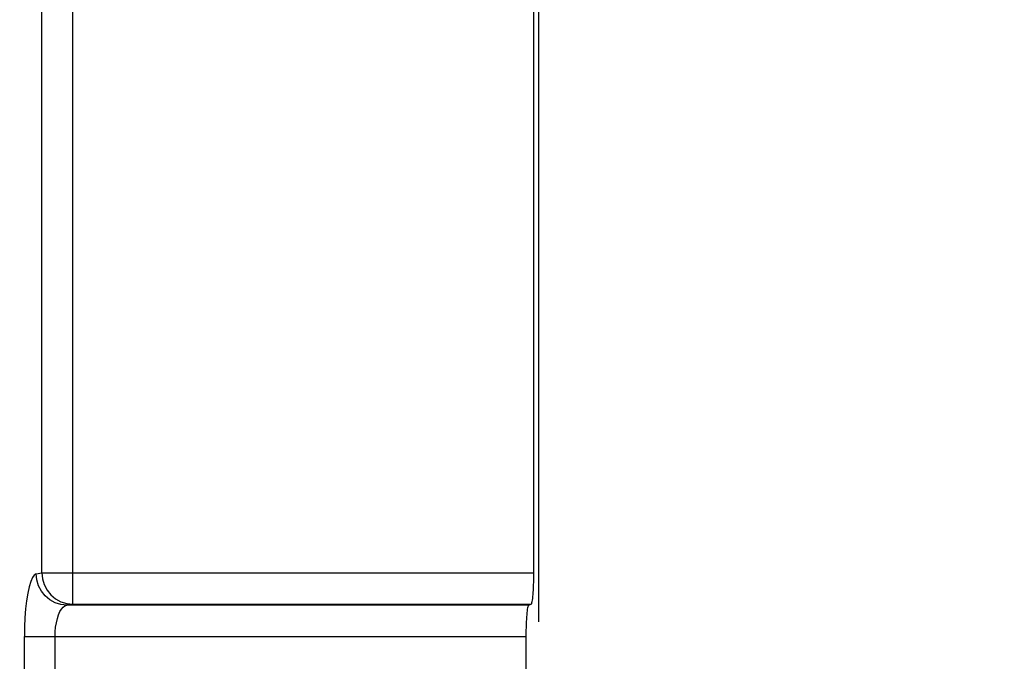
# Model space of a CAD drawing. Header units: inches. Extents: x 0 to 227, y 0 to 147.
# Tile 167 of 247: x 102.514 to 103.929, y 58.662 to 59.585. Entities that reach past the tile are written whole.
import ezdxf

# ---------------------------------------------------------------- set-up
doc = ezdxf.new("R2010")
doc.units = ezdxf.units.IN
doc.header["$LTSCALE"] = 12.466667
doc.header["$MEASUREMENT"] = 0
doc.linetypes.add('HIDDEN', pattern=[0.2, 0.1, -0.1])
doc.layers.get('0').update_dxf_attribs({"linetype": 'CONTINUOUS'})
doc.layers.add('DEFAULT_2', color=8, linetype='HIDDEN')
doc.layers.add('DIMENSIONS', color=7, linetype='CONTINUOUS')
doc.styles.get("Standard").update_dxf_attribs({"font": 'txt', "width": 0.8})
doc.dimstyles.new('DIMSTYLE_2', dxfattribs={"dimtxt": 1, "dimasz": 1.333333, "dimexe": 0.09, "dimexo": 0.07, "dimgap": 0.0375, "dimtad": 0, "dimtih": 1, "dimtoh": 1, "dimzin": 4, "dimdsep": 46, "dimtxsty": 'Standard', "dimblk": '_FILLED', "dimblk1": '_FILLED', "dimblk2": '_FILLED', "dimcen": 0.09, "dimadec": 0, "dimazin": 0, "dimtfac": 1, "dimtofl": 0, "dimtmove": 0, "dimatfit": 3, "dimldrblk": '_FILLED', "dimfxl": 0, "dimtolj": 1, "dimtzin": 4, "dimarcsym": 0})

# ---------------------------------------------------------------- blocks, each defined once
blk = doc.blocks.new('_FILLED')
at = {"color": 0, "linetype": 'ByBlock'}
blk.add_solid([(0, 0), (-1, 0.2), (-1, -0.2)], dxfattribs=at)
blk = doc.blocks.new('*D18')
at = {"layer": 'DIMENSIONS', "color": 2, "linetype": 'Continuous'}
for p, q in [((104.0293, 72.2559), (101.4192, 72.2559)), ((105.5293, 72.2559), (108.196, 72.2559))]:
    blk.add_line(p, q, dxfattribs=at)
at = {"layer": 'DIMENSIONS', "color": 2, "linetype": 'Continuous', "xscale": 1.3333333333, "yscale": 1.3333333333, "zscale": 1.3333333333}
blk.add_blockref('_FILLED', (104.0293, 72.2559), dxfattribs=at)
at = {"layer": 'DIMENSIONS', "color": 2, "linetype": 'Continuous', "xscale": 1.3333333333, "yscale": 1.3333333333, "zscale": 1.3333333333, "rotation": 180}
blk.add_blockref('_FILLED', (105.5293, 72.2559), dxfattribs=at)
at = {"layer": 'DIMENSIONS', "color": 2, "linetype": 'Continuous', "insert": (100.9192, 72.7559), "char_height": 1, "width": 3.2, "attachment_point": 3, "line_spacing_factor": 0.9}
blk.add_mtext('1.50', dxfattribs=at)

msp = doc.modelspace()

# ---------------------------------------------------------------- linework, layer by layer
at = {"layer": 'DEFAULT_2', "color": 8, "linetype": 'HIDDEN'}
for p, q in [((102.5457, 58.7895), (102.5457, 63.2415)), ((102.5899, 58.7445), (102.5899, 63.2415)), ((103.2528, 58.7895), (103.2528, 62.7415)), ((103.2598, 53.7326), (103.2598, 62.7415)), ((102.5373, 58.788), (102.5457, 58.7895)), ((102.5457, 58.7895), (103.2528, 58.7895)), ((102.5815, 58.743), (102.5899, 58.7445)), ((102.5899, 58.7445), (103.249, 58.7445)), ((103.2452, 58.743), (103.249, 58.7445)), ((103.2452, 58.743), (102.5815, 58.743)), ((102.5204, 58.6981), (103.2414, 58.6981)), ((102.5204, 57.785), (102.5204, 58.6981)), ((102.5646, 57.785), (102.5646, 58.6981)), ((103.2414, 58.6981), (103.2414, 57.785))]:
    msp.add_line(p, q, dxfattribs=at)
for points in [[(102.5373, 58.788), (102.5346, 58.7864), (102.532, 58.7828), (102.5296, 58.777), (102.5273, 58.7695), (102.5253, 58.7602), (102.5236, 58.7495), (102.5222, 58.7377), (102.5212, 58.725), (102.5207, 58.7118), (102.5204, 58.6981)], [(102.5815, 58.743), (102.5729, 58.7439), (102.5647, 58.7465), (102.557, 58.7507), (102.5504, 58.7563), (102.5449, 58.7631), (102.5408, 58.7709), (102.5382, 58.7793), (102.5373, 58.788)], [(102.5457, 58.7895), (102.5466, 58.781), (102.549, 58.7726), (102.5531, 58.7649), (102.5585, 58.7581), (102.5652, 58.7524), (102.573, 58.7481), (102.5813, 58.7455), (102.5899, 58.7445)], [(102.5646, 58.6981), (102.5648, 58.7049), (102.5654, 58.7116), (102.5664, 58.7179), (102.5678, 58.7238), (102.5695, 58.7291), (102.5715, 58.7338), (102.5737, 58.7375), (102.5762, 58.7404), (102.5788, 58.7422), (102.5815, 58.743)]]:
    msp.add_lwpolyline(points, dxfattribs=at)
for centre, start_param, end_param in [((103.2489, 58.7895), -3.106686, -1.570796), ((103.2454, 58.6981), 0.034907, 1.570796)]:
    msp.add_ellipse(centre, major_axis=(0, 0.045), ratio=0.087489, start_param=start_param, end_param=end_param, dxfattribs=at)

# ---------------------------------------------------------------- dimensions: what is measured, and where the dimension line sits
at = {"layer": 'DIMENSIONS', "color": 2, "linetype": 'Continuous'}
dim = msp.add_linear_dim(base=(105.5293, 72.2559), p1=(104.0293, 51.4165), p2=(105.5293, 78.2265), dimstyle='DIMSTYLE_2', dxfattribs=at)
dim.commit()
dim.dimension.update_dxf_attribs({"geometry": '*D18', "text_midpoint": (99.3192, 72.2559), "dimtype": 160})

doc.saveas('drawing.dxf')
